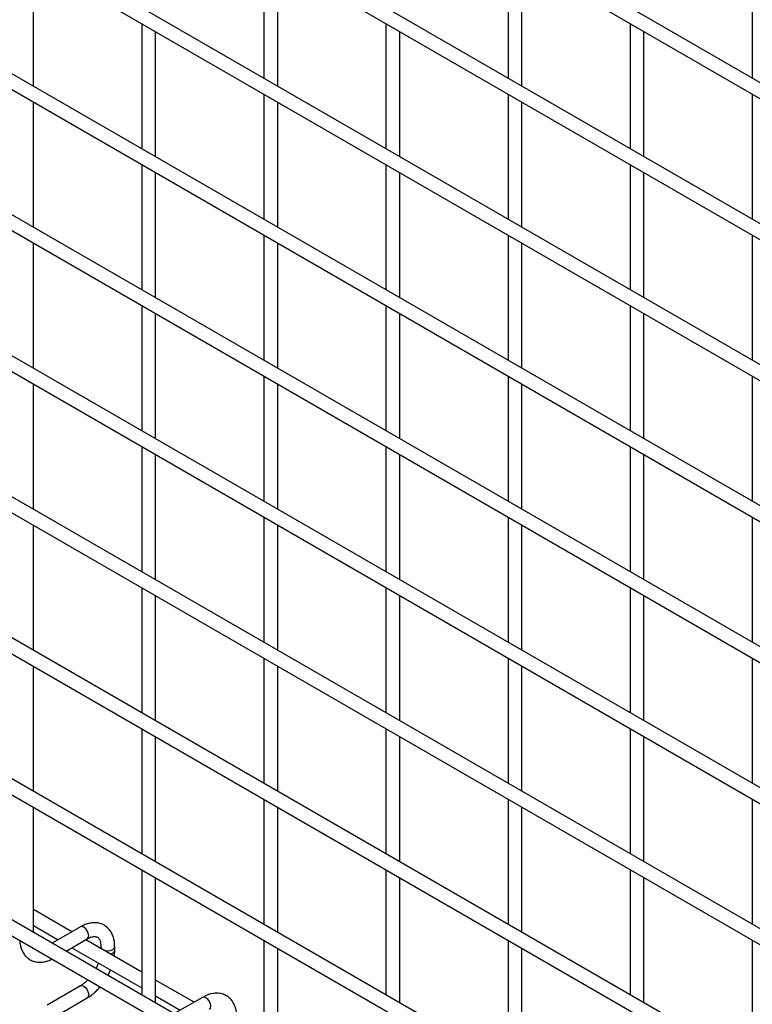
# Model space of a CAD drawing. Header units: inches. Extents: x 0.2 to 10.8, y 0.2 to 8.2.
# Tile 32 of 56: x 9.561 to 9.915, y 4.949 to 5.424. Entities that reach past the tile are written whole.
import ezdxf

# ---------------------------------------------------------------- set-up
doc = ezdxf.new("R2010")
doc.units = ezdxf.units.IN
doc.header["$MEASUREMENT"] = 0

msp = doc.modelspace()

# ---------------------------------------------------------------- linework, layer by layer
for p, q in [((10.55819, 5.02474), (7.79134, 6.622)), ((7.78801, 6.61623), (10.55486, 5.01896)), ((10.55819, 4.95669), (7.79134, 6.55396)), ((7.78801, 6.54819), (10.55486, 4.95092)), ((10.55819, 4.88865), (7.79134, 6.48591)), ((7.78801, 6.48014), (10.55486, 4.88287)), ((10.55819, 4.8206), (7.79134, 6.41787)), ((7.78801, 6.41209), (10.55486, 4.81483)), ((10.55819, 4.75256), (7.79134, 6.34982)), ((7.78801, 6.34405), (10.55486, 4.74678)), ((10.55819, 4.68451), (7.79134, 6.28178)), ((7.78801, 6.276), (10.55486, 4.67874)), ((10.55819, 4.61646), (7.79134, 6.21373)), ((7.78801, 6.20796), (10.55486, 4.61069)), ((10.55819, 4.54842), (7.79134, 6.14569)), ((7.78801, 6.13991), (10.55486, 4.54265)), ((10.55819, 4.48037), (7.79134, 6.07764)), ((7.78801, 6.07187), (10.55486, 4.4746)), ((10.55819, 4.41233), (7.79134, 6.0096)), ((7.78801, 6.00382), (10.55486, 4.40656)), ((9.67903, 5.45652), (9.67903, 5.39617)), ((9.79688, 5.45653), (9.79688, 5.39618)), ((9.91473, 5.45654), (9.91473, 5.3962)), ((9.56784, 5.39231), (9.56784, 5.45266)), ((9.6857, 5.39233), (9.6857, 5.45267)), ((9.80355, 5.39234), (9.80355, 5.45268)), ((9.6201, 5.42249), (9.6201, 5.36215)), ((9.73795, 5.4225), (9.73795, 5.36216)), ((9.85581, 5.42252), (9.85581, 5.36217)), ((9.62677, 5.3583), (9.62677, 5.41864)), ((9.74462, 5.35831), (9.74462, 5.41866)), ((9.86247, 5.35832), (9.86247, 5.41867)), ((9.67903, 5.38848), (9.67903, 5.32813)), ((9.79688, 5.38849), (9.79688, 5.32814)), ((9.91473, 5.3885), (9.91473, 5.32815)), ((9.56784, 5.32427), (9.56784, 5.38462)), ((9.6857, 5.32428), (9.6857, 5.38463)), ((9.80355, 5.32429), (9.80355, 5.38464)), ((9.6201, 5.35445), (9.6201, 5.2941)), ((9.73795, 5.35446), (9.73795, 5.29411)), ((9.85581, 5.35447), (9.85581, 5.29412)), ((9.62677, 5.29025), (9.62677, 5.3506)), ((9.74462, 5.29026), (9.74462, 5.35061)), ((9.86247, 5.29027), (9.86247, 5.35062)), ((9.56784, 5.25622), (9.56784, 5.31657)), ((9.67903, 5.32043), (9.67903, 5.26008)), ((9.6857, 5.25624), (9.6857, 5.31658)), ((9.79688, 5.32044), (9.79688, 5.26009)), ((9.80355, 5.25625), (9.80355, 5.31659)), ((9.91473, 5.32045), (9.91473, 5.26011)), ((9.6201, 5.2864), (9.6201, 5.22606)), ((9.73795, 5.28641), (9.73795, 5.22607)), ((9.85581, 5.28642), (9.85581, 5.22608)), ((9.62677, 5.22221), (9.62677, 5.28255)), ((9.74462, 5.22222), (9.74462, 5.28257)), ((9.86247, 5.22223), (9.86247, 5.28258)), ((9.67903, 5.25239), (9.67903, 5.19204)), ((9.79688, 5.2524), (9.79688, 5.19205)), ((9.91473, 5.25241), (9.91473, 5.19206)), ((9.56784, 5.18818), (9.56784, 5.24853)), ((9.6857, 5.18819), (9.6857, 5.24854)), ((9.80355, 5.1882), (9.80355, 5.24855)), ((9.6201, 5.21836), (9.6201, 5.15801)), ((9.73795, 5.21837), (9.73795, 5.15802)), ((9.85581, 5.21838), (9.85581, 5.15803)), ((9.62677, 5.15416), (9.62677, 5.21451)), ((9.74462, 5.15417), (9.74462, 5.21452)), ((9.86247, 5.15418), (9.86247, 5.21453)), ((9.67903, 5.18434), (9.67903, 5.12399)), ((9.79688, 5.18435), (9.79688, 5.124)), ((9.91473, 5.18436), (9.91473, 5.12402)), ((9.56784, 5.12013), (9.56784, 5.18048)), ((9.6857, 5.12014), (9.6857, 5.18049)), ((9.80355, 5.12016), (9.80355, 5.1805)), ((9.6201, 5.15031), (9.6201, 5.08997)), ((9.73795, 5.15032), (9.73795, 5.08998)), ((9.85581, 5.15033), (9.85581, 5.08999)), ((9.62677, 5.08612), (9.62677, 5.14646)), ((9.74462, 5.08613), (9.74462, 5.14648)), ((9.86247, 5.08614), (9.86247, 5.14649)), ((9.56784, 5.05209), (9.56784, 5.11244)), ((9.67903, 5.1163), (9.67903, 5.05595)), ((9.6857, 5.0521), (9.6857, 5.11245)), ((9.79688, 5.11631), (9.79688, 5.05596)), ((9.80355, 5.05211), (9.80355, 5.11246)), ((9.91473, 5.11632), (9.91473, 5.05597)), ((9.6201, 5.08227), (9.6201, 5.02192)), ((9.73795, 5.08228), (9.73795, 5.02193)), ((9.85581, 5.08229), (9.85581, 5.02194)), ((9.62677, 5.01807), (9.62677, 5.07842)), ((9.74462, 5.01808), (9.74462, 5.07843)), ((9.86247, 5.01809), (9.86247, 5.07844)), ((9.67903, 5.04825), (9.67903, 4.9879)), ((9.79688, 5.04826), (9.79688, 4.98791)), ((9.91473, 5.04827), (9.91473, 4.98793)), ((9.56784, 4.98404), (9.56784, 5.04439)), ((9.6857, 4.98405), (9.6857, 5.0444)), ((9.80355, 4.98407), (9.80355, 5.04441)), ((9.6201, 5.01422), (9.6201, 4.95388)), ((9.73795, 5.01423), (9.73795, 4.95389)), ((9.85581, 5.01424), (9.85581, 4.9539)), ((9.62677, 4.95003), (9.62677, 5.01037)), ((9.74462, 4.95004), (9.74462, 5.01039)), ((9.86247, 4.95005), (9.86247, 5.0104)), ((9.58643, 4.98432), (9.56784, 4.99505)), ((9.56784, 4.98735), (9.57976, 4.98048)), ((9.59048, 4.98666), (9.57689, 4.97882)), ((9.58356, 4.97497), (9.59381, 4.98089)), ((9.6201, 4.96488), (9.59309, 4.98048)), ((9.67903, 4.98021), (9.67903, 4.91986)), ((9.79688, 4.98022), (9.79688, 4.91987)), ((9.91473, 4.98023), (9.91473, 4.91988)), ((9.58643, 4.97663), (9.6201, 4.95719)), ((9.60039, 4.97709), (9.60039, 4.97626)), ((9.60706, 4.97536), (9.60706, 4.97709)), ((9.6857, 4.91601), (9.6857, 4.97636)), ((9.80355, 4.91602), (9.80355, 4.97637)), ((9.64535, 4.95031), (9.62677, 4.96104)), ((9.59048, 4.95819), (9.57448, 4.94895)), ((9.57781, 4.94318), (9.59381, 4.95241)), ((9.62677, 4.95334), (9.63869, 4.94646)), ((9.64941, 4.95265), (9.63582, 4.9448))]:
    msp.add_line(p, q)
at = {"flags": 128}
for points in [[(9.59381, 4.98089), (9.59381, 4.98089), (9.59432, 4.98148), (9.5945, 4.98242), (9.59432, 4.98356), (9.59381, 4.98474), (9.59305, 4.98577), (9.59215, 4.9865), (9.59124, 4.98681), (9.59048, 4.98666)], [(9.60039, 4.97708), (9.60065, 4.97635), (9.60137, 4.97573), (9.60245, 4.97531), (9.60373, 4.97517), (9.605, 4.97531), (9.60608, 4.97573), (9.60681, 4.97635), (9.60706, 4.97708)], [(9.59048, 4.95819), (9.59124, 4.95834), (9.59215, 4.95802), (9.59305, 4.95729), (9.59381, 4.95626), (9.59432, 4.95509), (9.5945, 4.95394), (9.59432, 4.953), (9.59381, 4.95241), (9.59381, 4.95241)], [(9.65274, 4.94687), (9.65274, 4.94687), (9.65325, 4.94746), (9.65343, 4.9484), (9.65325, 4.94955), (9.65274, 4.95072), (9.65197, 4.95175), (9.65107, 4.95248), (9.65017, 4.9528), (9.64941, 4.95265)]]:
    msp.add_lwpolyline(points, dxfattribs=at)
msp.add_arc((9.60485, 4.97585), 0.00227, 274.629, 347.235)
for points, knots in [([(9.60703, 4.97708), (9.60703, 4.97757), (9.60703, 4.9788), (9.60673, 4.98065), (9.60614, 4.98262), (9.60523, 4.98442), (9.604, 4.986), (9.60243, 4.98731), (9.6005, 4.98826), (9.59835, 4.98872), (9.59611, 4.98869), (9.5939, 4.98822), (9.59201, 4.98752), (9.59089, 4.98686), (9.59049, 4.98662)], [0, 0, 0, 0, 0.055567, 0.138504, 0.222425, 0.30696, 0.392199, 0.479244, 0.570497, 0.669499, 0.760713, 0.85404, 0.947565, 1, 1, 1, 1]), ([(9.56123, 4.98017), (9.56123, 4.98005), (9.56124, 4.97921), (9.56151, 4.97772), (9.56208, 4.97575), (9.56299, 4.97394), (9.56421, 4.97235), (9.56578, 4.97103), (9.56771, 4.97007), (9.56985, 4.9696), (9.5721, 4.96961), (9.57431, 4.97008), (9.5759, 4.97062), (9.57673, 4.97109), (9.57684, 4.97115)], [0, 0, 0, 0, 0.013723, 0.10406, 0.195472, 0.287558, 0.380399, 0.475166, 0.574431, 0.682027, 0.781307, 0.88292, 0.98483, 1, 1, 1, 1]), ([(9.59381, 4.98088), (9.59416, 4.98107), (9.59493, 4.98149), (9.596, 4.98186), (9.59699, 4.98204), (9.59782, 4.98202), (9.59851, 4.98182), (9.59905, 4.98147), (9.59958, 4.98083), (9.60001, 4.97992), (9.60029, 4.97869), (9.60042, 4.97771), (9.60039, 4.97712), (9.60039, 4.97709)], [0, 0, 0, 0, 0.076428, 0.164725, 0.254558, 0.348532, 0.453621, 0.589733, 0.695706, 0.796658, 0.895931, 0.994242, 1, 1, 1, 1]), ([(9.60686, 4.97253), (9.60695, 4.97325), (9.60707, 4.97421), (9.60704, 4.97512), (9.60703, 4.97535)], [0, 0, 0, 0, 0.751133, 1, 1, 1, 1]), ([(9.59917, 4.96927), (9.59912, 4.96915), (9.59892, 4.96855), (9.59853, 4.96766), (9.59814, 4.96692), (9.59799, 4.96664)], [0, 0, 0, 0, 0.138837, 0.673422, 1, 1, 1, 1]), ([(9.60375, 4.96331), (9.60408, 4.96391), (9.60454, 4.96476), (9.6049, 4.96564), (9.60501, 4.9659)], [0, 0, 0, 0, 0.707249, 1, 1, 1, 1]), ([(9.59414, 4.96116), (9.59381, 4.96082), (9.59307, 4.96006), (9.59188, 4.9591), (9.59098, 4.95846), (9.59053, 4.95823), (9.59048, 4.9582)], [0, 0, 0, 0, 0.2789557, 0.6142635, 0.9553255, 1, 1, 1, 1]), ([(9.59381, 4.95246), (9.59411, 4.95262), (9.59509, 4.95315), (9.59665, 4.95434), (9.59839, 4.95592), (9.5995, 4.95708), (9.60001, 4.95771), (9.60004, 4.95776)], [0, 0, 0, 0, 0.135479, 0.439426, 0.721927, 0.979873, 1, 1, 1, 1]), ([(9.66596, 4.94306), (9.66596, 4.94356), (9.66596, 4.94478), (9.66565, 4.94664), (9.66507, 4.9486), (9.66416, 4.9504), (9.66293, 4.95198), (9.66135, 4.95329), (9.65942, 4.95424), (9.65727, 4.9547), (9.65503, 4.95468), (9.65282, 4.9542), (9.65093, 4.95351), (9.64981, 4.95284), (9.64941, 4.95261)], [0, 0, 0, 0, 0.055567, 0.138504, 0.222425, 0.30696, 0.392199, 0.479244, 0.570497, 0.669499, 0.760713, 0.85404, 0.947565, 1, 1, 1, 1])]:
    msp.add_open_spline(points, degree=3, knots=knots)

doc.saveas('drawing.dxf')
